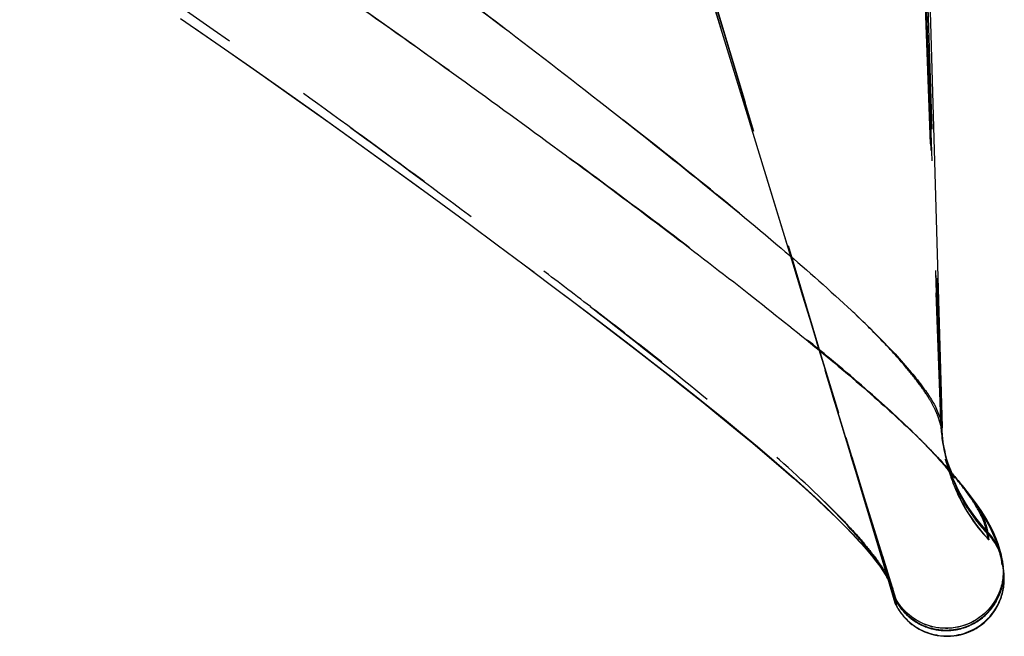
# Model space of a CAD drawing. Header units: millimetres. Extents: x 312 to 688, y 240 to 717.
# Tile 15 of 22: x 645 to 688, y 424 to 451. Entities that reach past the tile are written whole.
import ezdxf

# ---------------------------------------------------------------- set-up
doc = ezdxf.new("R2010")
doc.units = ezdxf.units.MM
doc.header["$LTSCALE"] = 65.185185
doc.linetypes.add('HIDDEN', pattern=[0.2, 0.1, -0.1])
doc.layers.add('KONST.EL_MIT_GEO', color=7, linetype='CONTINUOUS')

msp = doc.modelspace()

# ---------------------------------------------------------------- linework, layer by layer
at = {"layer": 'KONST.EL_MIT_GEO', "color": 8, "linetype": 'HIDDEN'}
for p, q in [((675.155, 452.903), (683.366, 426.126)), ((679.571, 438.517), (675.19, 452.882)), ((678.902, 440.704), (675.215, 452.801)), ((677.184, 446.503), (675.291, 452.824)), ((680.565, 435.264), (675.319, 452.757)), ((685.354, 433.815), (684.694, 452.554)), ((685.401, 433.576), (684.763, 452.73)), ((684.645, 452.48), (685.33, 433.909)), ((684.681, 452.188), (685.335, 433.913)), ((685.351, 433.91), (684.706, 452.469)), ((684.722, 451.739), (685.348, 433.909)), ((679.948, 437.287), (678.742, 441.303)), ((667.165, 440.673), (667.601, 440.349)), ((679.327, 439.312), (678.902, 440.704)), ((679.625, 438.334), (679.327, 439.312)), ((679.89, 437.464), (679.625, 438.334)), ((679.972, 437.195), (679.89, 437.464)), ((680.011, 437.075), (679.948, 437.287)), ((680.172, 436.54), (679.972, 437.195)), ((679.98, 437.175), (679.976, 437.189)), ((680.056, 436.929), (680.011, 437.075)), ((680.312, 436.079), (680.172, 436.54)), ((680.292, 436.073), (681.485, 432.142)), ((683.115, 426.885), (680.312, 436.079)), ((683.371, 426.041), (680.565, 435.264)), ((680.71, 434.711), (680.606, 435.049)), ((680.824, 434.341), (680.71, 434.711)), ((680.948, 433.938), (680.824, 434.341)), ((681.081, 433.506), (680.948, 433.938)), ((680.98, 433.8), (682.989, 427.108)), ((685.418, 433.58), (685.33, 433.909)), ((685.33, 433.909), (685.354, 433.814)), ((685.351, 433.833), (685.335, 433.913)), ((685.335, 433.913), (685.35, 433.833)), ((685.348, 433.909), (685.351, 433.824)), ((685.35, 433.833), (685.353, 433.819)), ((685.353, 433.82), (685.351, 433.833)), ((685.351, 433.824), (685.351, 433.823)), ((685.351, 433.823), (685.355, 433.728)), ((685.354, 433.814), (685.354, 433.815)), ((685.355, 433.812), (685.378, 433.707)), ((685.36, 433.641), (685.357, 433.74)), ((685.364, 433.602), (685.36, 433.675)), ((685.36, 433.641), (685.368, 433.541)), ((681.175, 433.204), (681.081, 433.506)), ((681.794, 431.204), (681.175, 433.204)), ((685.376, 433.436), (685.372, 433.486)), ((685.378, 433.399), (685.388, 433.311)), ((685.384, 433.349), (685.381, 433.39)), ((685.385, 433.327), (685.395, 433.245)), ((685.392, 433.276), (685.388, 433.311)), ((685.392, 433.259), (685.402, 433.189)), ((685.4, 433.581), (685.401, 433.577)), ((684.898, 432.595), (684.403, 433.099)), ((684.404, 433.098), (684.473, 433.03)), ((684.695, 432.795), (684.754, 432.735)), ((684.739, 432.76), (684.705, 432.795)), ((684.759, 432.739), (684.739, 432.76)), ((685.403, 433.14), (685.414, 433.063)), ((685.413, 433.101), (685.408, 433.142)), ((685.413, 433.089), (685.424, 433.022)), ((685.42, 433.042), (685.429, 432.986)), ((685.454, 432.828), (685.423, 433.006)), ((685.424, 432.999), (685.431, 432.954)), ((685.426, 432.999), (685.435, 432.946)), ((685.432, 432.96), (685.441, 432.908)), ((685.437, 432.924), (685.447, 432.861)), ((685.444, 432.876), (685.452, 432.832)), ((685.449, 432.825), (685.463, 432.773)), ((685.45, 432.848), (685.491, 432.629)), ((685.452, 432.834), (685.46, 432.786)), ((685.452, 432.832), (685.463, 432.776)), ((685.457, 432.783), (685.463, 432.749)), ((685.464, 432.764), (685.458, 432.802)), ((685.463, 432.774), (685.48, 432.678)), ((685.463, 432.749), (685.471, 432.71)), ((685.464, 432.764), (685.471, 432.726)), ((681.891, 430.846), (681.427, 432.355)), ((685.328, 432.138), (684.862, 432.629)), ((684.966, 432.524), (684.959, 432.531)), ((684.989, 432.499), (684.966, 432.524)), ((685.471, 432.71), (685.478, 432.679)), ((685.481, 432.682), (685.474, 432.72)), ((685.478, 432.679), (685.484, 432.646)), ((685.492, 432.633), (685.481, 432.682)), ((685.494, 432.629), (685.486, 432.683)), ((685.488, 432.65), (685.517, 432.517)), ((685.491, 432.629), (685.501, 432.579)), ((685.501, 432.59), (685.494, 432.629)), ((685.498, 432.586), (685.524, 432.467)), ((685.511, 432.535), (685.501, 432.59)), ((685.503, 432.559), (685.512, 432.521)), ((685.522, 432.478), (685.511, 432.535)), ((685.512, 432.521), (685.519, 432.486)), ((685.517, 432.499), (685.557, 432.326)), ((685.519, 432.486), (685.527, 432.448)), ((685.531, 432.439), (685.524, 432.467)), ((685.527, 432.448), (685.536, 432.409)), ((685.539, 432.406), (685.532, 432.436)), ((685.547, 432.372), (685.539, 432.406)), ((685.557, 432.331), (685.547, 432.372)), ((685.548, 432.36), (685.606, 432.121)), ((685.551, 432.344), (685.56, 432.309)), ((681.485, 432.142), (683.377, 425.85)), ((685.718, 431.703), (685.328, 432.138)), ((685.548, 432.18), (685.545, 432.19)), ((685.545, 432.19), (685.567, 432.112)), ((685.554, 432.159), (685.548, 432.18)), ((685.56, 432.309), (685.57, 432.268)), ((685.567, 432.112), (685.579, 432.066)), ((685.57, 432.268), (685.579, 432.23)), ((685.579, 432.23), (685.591, 432.186)), ((685.579, 432.066), (685.607, 431.967)), ((685.591, 432.185), (685.582, 432.227)), ((685.591, 432.186), (685.6, 432.151)), ((685.6, 432.151), (685.611, 432.112)), ((685.607, 431.967), (685.63, 431.888)), ((685.611, 432.112), (685.623, 432.067)), ((685.632, 432.036), (685.622, 432.072)), ((685.63, 432.041), (685.642, 432.002)), ((685.63, 431.888), (685.651, 431.816)), ((685.633, 432.032), (685.635, 432.028)), ((685.638, 432.014), (685.656, 431.953)), ((685.666, 431.919), (685.65, 431.973)), ((685.677, 431.882), (685.66, 431.941)), ((685.69, 431.841), (685.672, 431.901)), ((685.651, 431.816), (685.667, 431.761)), ((685.667, 431.761), (685.686, 431.698)), ((685.703, 431.797), (685.682, 431.867)), ((685.686, 431.698), (685.709, 431.626)), ((685.7, 431.81), (685.719, 431.75)), ((685.718, 431.754), (685.71, 431.781)), ((685.714, 431.767), (685.735, 431.699)), ((686.069, 431.292), (685.718, 431.703)), ((685.754, 431.643), (685.728, 431.724)), ((685.756, 431.649), (685.744, 431.664)), ((685.764, 431.618), (685.751, 431.657)), ((685.754, 431.643), (685.779, 431.576)), ((685.78, 431.622), (685.758, 431.647)), ((685.783, 431.578), (685.769, 431.607)), ((685.775, 431.584), (685.798, 431.519)), ((685.824, 431.449), (685.796, 431.53)), ((685.835, 431.423), (685.814, 431.479)), ((685.897, 431.483), (685.882, 431.5)), ((683.234, 426.583), (681.794, 431.204)), ((685.824, 431.449), (685.859, 431.363)), ((685.853, 431.373), (685.885, 431.292)), ((685.88, 431.306), (685.92, 431.205)), ((685.959, 431.112), (685.915, 431.223)), ((685.959, 431.112), (686.007, 431.005)), ((685.989, 431.371), (685.974, 431.389)), ((686.012, 431.343), (685.989, 431.371)), ((683.247, 426.459), (681.891, 430.846)), ((686.002, 431.014), (686.049, 430.911)), ((686.046, 430.919), (686.101, 430.803)), ((686.088, 430.83), (686.134, 430.736)), ((686.237, 430.537), (686.168, 430.674)), ((686.295, 430.431), (686.223, 430.569)), ((686.326, 430.441), (686.277, 430.528)), ((686.357, 430.322), (686.281, 430.461)), ((686.42, 430.288), (686.302, 430.49)), ((686.422, 430.211), (686.343, 430.351)), ((686.499, 430.085), (686.399, 430.256)), ((686.58, 429.958), (686.487, 430.111)), ((686.568, 429.977), (686.666, 429.831)), ((686.895, 429.522), (686.782, 429.674)), ((687.263, 429.079), (687.134, 429.226)), ((687.331, 429.004), (687.232, 429.114)), ((687.399, 428.932), (687.263, 429.079)), ((687.363, 429.046), (687.284, 429.131)), ((687.399, 428.932), (687.331, 429.004)), ((687.386, 429.021), (687.336, 429.076)), ((687.397, 428.803), (687.361, 428.97)), ((687.386, 429.023), (687.436, 428.667)), ((687.399, 428.932), (687.386, 429.023)), ((687.415, 428.992), (687.386, 429.022)), ((687.386, 429.021), (687.401, 428.922)), ((687.436, 428.675), (687.386, 429.021)), ((687.401, 428.922), (687.399, 428.932)), ((687.401, 428.922), (687.399, 428.932)), ((687.399, 428.928), (687.4, 428.924)), ((687.401, 428.922), (687.401, 428.922)), ((687.401, 428.921), (687.401, 428.922)), ((687.471, 428.926), (687.411, 428.994)), ((687.623, 428.948), (687.483, 429.237)), ((687.863, 428.302), (687.842, 428.349)), ((687.956, 427.974), (687.905, 428.178)), ((687.989, 427.817), (687.956, 427.974)), ((688.011, 427.697), (687.989, 427.817)), ((688.01, 427.859), (688.002, 427.888)), ((688.007, 427.869), (688.017, 427.822)), ((688.015, 427.838), (688.007, 427.868)), ((688.024, 427.79), (688.011, 427.852)), ((688.024, 427.615), (688.011, 427.697)), ((688.017, 427.822), (688.036, 427.727)), ((688.022, 427.801), (688.019, 427.815)), ((688.021, 427.763), (688.025, 427.742)), ((688.026, 427.784), (688.023, 427.8)), ((688.031, 427.58), (688.024, 427.615)), ((688.025, 427.742), (688.029, 427.725)), ((688.037, 427.728), (688.028, 427.776)), ((688.029, 427.725), (688.033, 427.709)), ((688.033, 427.748), (688.046, 427.669)), ((688.037, 427.728), (688.033, 427.746)), ((688.033, 427.709), (688.036, 427.695)), ((688.038, 427.713), (688.034, 427.739)), ((688.036, 427.695), (688.038, 427.682)), ((688.038, 427.682), (688.04, 427.671)), ((688.042, 427.688), (688.04, 427.699)), ((688.04, 427.671), (688.043, 427.655)), ((688.048, 427.657), (688.043, 427.688)), ((688.043, 427.655), (688.046, 427.641)), ((688.066, 427.509), (688.046, 427.669)), ((688.046, 427.641), (688.048, 427.629)), ((688.048, 427.629), (688.05, 427.618)), ((688.052, 427.629), (688.049, 427.644)), ((688.05, 427.618), (688.051, 427.608)), ((688.061, 427.548), (688.052, 427.629)), ((688.052, 427.604), (688.053, 427.595)), ((688.054, 427.626), (688.056, 427.586)), ((688.054, 427.599), (688.056, 427.587)), ((688.054, 427.592), (688.054, 427.589)), ((688.054, 427.589), (688.056, 427.58)), ((688.031, 427.581), (688.031, 427.58)), ((688.056, 427.587), (688.057, 427.574)), ((688.056, 427.578), (688.058, 427.566)), ((688.058, 427.567), (688.058, 427.568)), ((688.067, 427.514), (688.058, 427.567)), ((688.058, 427.566), (688.06, 427.552)), ((688.058, 427.564), (688.059, 427.555)), ((688.06, 427.561), (688.059, 427.576)), ((688.059, 427.558), (688.06, 427.55)), ((688.07, 427.471), (688.06, 427.555)), ((688.06, 427.547), (688.062, 427.537)), ((688.063, 427.542), (688.061, 427.558)), ((688.068, 427.498), (688.061, 427.552)), ((688.062, 427.536), (688.063, 427.526)), ((688.062, 427.523), (688.065, 427.487)), ((688.064, 427.529), (688.063, 427.539)), ((688.063, 427.526), (688.065, 427.511)), ((688.069, 427.477), (688.065, 427.514)), ((688.068, 427.49), (688.066, 427.508)), ((688.066, 427.496), (688.067, 427.482)), ((688.067, 427.451), (688.071, 427.414)), ((688.07, 427.476), (688.068, 427.487)), ((688.068, 427.487), (688.068, 427.487)), ((688.071, 427.461), (688.069, 427.484)), ((688.072, 427.45), (688.069, 427.473)), ((688.069, 427.452), (688.07, 427.442)), ((688.073, 427.444), (688.07, 427.462)), ((688.074, 427.431), (688.072, 427.451)), ((688.074, 427.427), (688.075, 427.415)), ((688.077, 427.395), (688.075, 427.415)), ((688.078, 427.376), (688.075, 427.406)), ((688.079, 427.365), (688.077, 427.388)), ((688.08, 427.353), (688.078, 427.374)), ((688.082, 427.319), (688.079, 427.345)), ((688.081, 427.335), (688.08, 427.353)), ((688.082, 427.31), (688.08, 427.333)), ((688.083, 427.289), (688.081, 427.32)), ((688.083, 427.276), (688.081, 427.305)), ((688.082, 427.288), (688.083, 427.264)), ((688.084, 427.236), (688.082, 427.269)), ((688.083, 427.194), (688.082, 427.162)), ((688.083, 427.111), (688.082, 427.162)), ((688.084, 427.187), (688.083, 427.222)), ((688.083, 427.142), (688.084, 427.164)), ((688.084, 427.221), (688.084, 427.244)), ((688.084, 427.203), (688.084, 427.227)), ((683.003, 427.02), (683.043, 426.945)), ((683.043, 426.945), (683.032, 426.966)), ((683.209, 426.576), (683.115, 426.885)), ((688.031, 426.691), (688.044, 426.754)), ((688.069, 426.951), (688.063, 426.9)), ((688.07, 426.942), (688.074, 426.999)), ((688.075, 426.985), (688.077, 427.045)), ((688.08, 427.087), (688.077, 427.045)), ((688.081, 427.079), (688.081, 427.126)), ((683.354, 426.102), (683.209, 426.576)), ((683.224, 426.526), (683.222, 426.533)), ((683.228, 426.517), (683.224, 426.526)), ((683.368, 426.054), (683.354, 426.102)), ((683.366, 426.122), (683.366, 426.126)), ((683.366, 426.126), (683.372, 426.047)), ((683.373, 426.046), (683.366, 426.122)), ((683.398, 425.991), (683.368, 426.054)), ((683.368, 426.054), (683.369, 426.053)), ((683.369, 426.053), (683.37, 426.045)), ((683.37, 426.045), (683.371, 426.042)), ((683.374, 426.108), (683.371, 426.042)), ((683.372, 426.04), (683.382, 426.02)), ((683.374, 426.037), (683.383, 425.961)), ((683.383, 425.961), (683.392, 425.817)), ((683.395, 425.997), (683.414, 425.964)), ((683.415, 425.961), (683.433, 425.93)), ((683.433, 425.931), (683.453, 425.897)), ((683.451, 425.9), (683.475, 425.862)), ((683.47, 425.87), (683.49, 425.839)), ((687.836, 426.116), (687.869, 426.19)), ((683.387, 425.822), (683.379, 425.843)), ((683.49, 425.839), (683.51, 425.809)), ((683.908, 425.349), (683.941, 425.319)), ((685.953, 424.731), (686.023, 424.743)), ((686.281, 424.803), (686.346, 424.823)), ((686.341, 424.821), (686.41, 424.844))]:
    msp.add_line(p, q, dxfattribs=at)
at = {"layer": 'KONST.EL_MIT_GEO', "color": 7, "linetype": 'Continuous'}
for p, q in [((685.418, 433.58), (684.89, 451.745)), ((684.696, 432.794), (684.75, 432.739)), ((685.545, 432.394), (685.508, 432.559)), ((688.079, 427.432), (688.067, 427.514)), ((688.085, 427.341), (688.07, 427.471)), ((688.085, 427.394), (688.079, 427.432)), ((688.088, 427.37), (688.085, 427.394)), ((688.09, 427.298), (688.085, 427.338)), ((688.091, 427.274), (688.086, 427.31)), ((688.091, 427.349), (688.088, 427.37)), ((688.093, 427.27), (688.09, 427.296)), ((688.094, 427.326), (688.091, 427.349)), ((688.095, 427.247), (688.093, 427.266)), ((688.096, 427.306), (688.094, 427.326)), ((688.099, 427.285), (688.096, 427.306)), ((688.097, 427.229), (688.096, 427.245)), ((688.099, 427.214), (688.097, 427.227)), ((688.1, 427.197), (688.099, 427.212)), ((688.101, 427.188), (688.1, 427.197)), ((688.102, 427.174), (688.101, 427.185)), ((688.103, 427.244), (688.102, 427.261)), ((688.105, 427.226), (688.103, 427.244)), ((688.103, 427.153), (688.103, 427.166)), ((688.107, 427.206), (688.105, 427.226)), ((688.109, 427.184), (688.107, 427.206)), ((682.989, 427.108), (683.347, 425.913)), ((688.104, 427.139), (688.103, 427.153)), ((688.106, 427.121), (688.104, 427.139)), ((688.106, 427.108), (688.106, 427.121)), ((688.107, 427.093), (688.106, 427.108)), ((688.108, 427.075), (688.107, 427.093)), ((683.347, 425.913), (683.352, 425.899)), ((683.392, 425.817), (683.387, 425.822))]:
    msp.add_line(p, q, dxfattribs=at)
for points in [[(652.165, 451.439), (653.705, 450.377), (655.213, 449.327), (656.686, 448.292), (658.125, 447.272), (659.53, 446.268), (660.897, 445.282), (662.228, 444.316), (663.521, 443.371), (664.775, 442.448), (665.99, 441.548), (667.165, 440.673), (668.298, 439.823), (669.388, 439), (670.434, 438.203), (671.435, 437.436), (672.39, 436.696), (673.299, 435.986), (674.161, 435.306), (674.973, 434.657), (675.739, 434.038), (676.46, 433.447), (677.136, 432.885), (677.768, 432.351), (678.362, 431.842), (678.918, 431.356), (679.435, 430.895), (679.918, 430.455), (680.364, 430.038), (680.775, 429.642), (681.153, 429.266), (681.497, 428.913), (681.804, 428.586), (682.076, 428.283), (682.316, 428.005), (682.523, 427.752), (682.697, 427.527), (682.841, 427.33), (682.955, 427.163), (683.037, 427.031), (683.09, 426.937), (683.115, 426.885)], [(686.022, 431.366), (685.644, 431.795), (685.221, 432.253), (684.754, 432.735)], [(685.846, 431.565), (685.783, 431.702), (685.708, 431.881), (685.648, 432.046), (685.604, 432.182), (685.57, 432.3), (685.545, 432.394)], [(688.068, 427.498), (688.054, 427.626), (688.03, 427.789), (687.991, 427.997), (687.93, 428.24), (687.851, 428.494), (687.753, 428.753), (687.633, 429.026), (687.49, 429.309), (687.324, 429.602), (687.131, 429.911), (686.907, 430.24), (686.65, 430.59), (686.356, 430.964), (686.022, 431.366)], [(681.661, 428.738), (681.825, 428.558), (682.086, 428.26), (682.315, 427.986), (682.513, 427.736), (682.681, 427.512), (682.818, 427.316), (682.925, 427.151), (683.003, 427.02)], [(683.67, 425.384), (683.723, 425.32), (683.783, 425.254), (683.849, 425.186), (683.921, 425.116), (684.001, 425.046), (684.088, 424.975), (684.184, 424.905), (684.286, 424.836), (684.396, 424.771), (684.514, 424.709), (684.637, 424.653), (684.766, 424.602), (684.901, 424.558), (685.04, 424.521), (685.181, 424.491), (685.327, 424.47), (685.473, 424.457), (685.621, 424.453), (685.769, 424.458), (685.917, 424.471), (686.063, 424.493), (686.208, 424.524), (686.35, 424.563), (686.49, 424.61), (686.626, 424.665), (686.758, 424.728), (686.886, 424.799), (687.008, 424.876), (687.125, 424.959), (687.237, 425.048), (687.342, 425.143), (687.439, 425.24), (687.527, 425.34), (687.608, 425.44), (687.68, 425.54), (687.743, 425.637), (687.799, 425.732), (687.848, 425.824), (687.892, 425.915), (687.93, 426.002), (687.963, 426.088), (687.992, 426.171), (688.017, 426.252), (688.038, 426.329), (688.056, 426.401), (688.071, 426.47), (688.082, 426.533), (688.092, 426.592), (688.099, 426.645), (688.105, 426.695), (688.109, 426.74), (688.112, 426.781), (688.115, 426.819), (688.116, 426.854), (688.118, 426.886), (688.118, 426.916), (688.119, 426.943), (688.119, 426.969), (688.118, 426.993), (688.118, 427.015), (688.118, 427.035), (688.117, 427.055), (688.116, 427.073), (688.115, 427.09), (688.115, 427.106), (688.114, 427.121), (688.113, 427.135), (688.112, 427.148), (688.111, 427.161), (688.109, 427.184)], [(688.086, 427.31), (688.084, 427.323), (688.083, 427.331), (688.083, 427.336), (688.082, 427.344), (688.081, 427.35), (688.08, 427.36), (688.068, 427.498)], [(688.102, 427.261), (688.101, 427.27), (688.099, 427.285)], [(683.404, 425.794), (683.438, 425.733), (683.476, 425.669), (683.517, 425.604), (683.561, 425.538), (683.609, 425.472), (683.66, 425.405), (683.715, 425.34), (683.773, 425.274), (683.834, 425.21), (683.899, 425.147), (683.968, 425.084), (684.04, 425.024), (684.116, 424.965), (684.195, 424.908), (684.277, 424.854), (684.363, 424.802), (684.452, 424.754), (684.544, 424.708), (684.639, 424.665), (684.737, 424.627), (684.837, 424.592), (684.94, 424.561), (685.045, 424.534), (685.152, 424.512), (685.26, 424.494), (685.369, 424.481), (685.479, 424.473), (685.59, 424.469), (685.701, 424.471), (685.812, 424.478), (685.923, 424.489), (686.032, 424.505), (686.141, 424.527), (686.249, 424.553), (686.355, 424.583), (686.459, 424.618), (686.56, 424.657), (686.66, 424.701), (686.757, 424.748), (686.85, 424.799), (686.941, 424.854), (687.029, 424.911), (687.113, 424.972), (687.193, 425.035), (687.27, 425.101), (687.344, 425.169), (687.414, 425.239), (687.48, 425.311), (687.543, 425.385), (687.602, 425.459), (687.657, 425.535), (687.709, 425.612), (687.758, 425.69), (687.802, 425.768), (687.844, 425.847), (687.881, 425.926), (687.916, 426.005), (687.947, 426.083), (687.976, 426.161), (688.001, 426.239), (688.022, 426.314), (688.041, 426.387), (688.057, 426.457), (688.07, 426.522), (688.08, 426.583), (688.088, 426.639), (688.094, 426.69), (688.099, 426.735), (688.102, 426.776), (688.105, 426.813), (688.107, 426.846), (688.108, 426.876), (688.109, 426.903), (688.11, 426.927), (688.11, 426.948), (688.11, 426.968), (688.11, 426.986), (688.11, 427.002), (688.11, 427.017), (688.109, 427.031), (688.109, 427.043), (688.109, 427.055), (688.108, 427.075)], [(683.352, 425.899), (683.374, 425.854), (683.404, 425.794)], [(683.399, 425.798), (683.422, 425.756), (683.447, 425.711)], [(683.474, 425.664), (683.505, 425.614), (683.54, 425.561), (683.579, 425.505), (683.622, 425.446), (683.67, 425.384)]]:
    msp.add_lwpolyline(points, dxfattribs=at)
at = {"layer": 'KONST.EL_MIT_GEO', "color": 8, "linetype": 'HIDDEN'}
for points in [[(652.755, 451.029), (654.28, 449.973), (655.772, 448.93), (657.231, 447.901), (658.657, 446.887), (660.047, 445.89), (661.401, 444.912), (662.72, 443.953)], [(668.298, 439.823), (669.791, 438.702), (670.819, 437.921), (671.801, 437.169), (672.737, 436.445), (673.624, 435.752), (674.462, 435.091), (675.253, 434.459), (675.997, 433.857), (676.694, 433.285), (677.345, 432.741), (677.958, 432.222), (678.53, 431.728), (679.063, 431.258), (679.562, 430.809), (680.024, 430.382), (680.45, 429.977), (680.845, 429.589), (681.207, 429.222), (681.533, 428.879), (681.661, 428.738)], [(685.33, 433.909), (685.333, 433.839), (685.337, 433.762), (685.341, 433.687), (685.346, 433.615), (685.352, 433.545), (685.358, 433.477), (685.365, 433.412), (685.372, 433.349), (685.379, 433.288), (685.386, 433.23), (685.393, 433.175), (685.4, 433.122), (685.408, 433.073), (685.415, 433.027), (685.421, 432.985), (685.428, 432.946), (685.434, 432.911), (685.439, 432.879), (685.449, 432.825)], [(685.355, 433.814), (685.354, 433.814), (685.353, 433.818), (685.352, 433.822), (685.351, 433.824)], [(685.351, 433.823), (685.352, 433.821), (685.353, 433.816), (685.354, 433.814), (685.354, 433.814)], [(685.365, 433.556), (685.371, 433.475), (685.381, 433.39)], [(685.399, 433.198), (685.406, 433.141), (685.417, 433.067)], [(685.486, 432.683), (685.481, 432.714), (685.475, 432.749), (685.47, 432.787), (685.464, 432.83), (685.457, 432.877), (685.451, 432.929), (685.444, 432.987), (685.437, 433.051), (685.43, 433.123), (685.423, 433.203), (685.416, 433.291), (685.409, 433.39), (685.404, 433.5), (685.401, 433.577)], [(684.679, 432.821), (684.773, 432.723), (684.862, 432.629)], [(685.424, 432.999), (685.407, 433.111), (685.4, 433.16)], [(684.946, 432.539), (685.026, 432.454), (685.1, 432.373), (685.17, 432.295), (685.236, 432.222), (685.297, 432.152), (685.355, 432.085), (685.409, 432.023), (685.459, 431.963), (685.505, 431.907), (685.548, 431.855), (685.588, 431.806), (685.625, 431.76), (685.658, 431.717), (685.689, 431.677), (685.716, 431.641), (685.741, 431.608), (685.763, 431.578), (685.783, 431.551), (685.8, 431.527), (685.814, 431.506), (685.826, 431.489), (685.836, 431.475), (685.843, 431.464), (685.848, 431.456), (685.851, 431.451), (685.851, 431.451)], [(685.53, 432.46), (685.527, 432.474), (685.516, 432.527)], [(685.518, 432.519), (685.54, 432.406), (685.577, 432.23), (685.611, 432.082), (685.633, 431.992), (685.65, 431.928), (685.661, 431.891)], [(685.582, 432.227), (685.571, 432.28), (685.558, 432.344)], [(685.197, 432.272), (685.392, 432.058), (685.555, 431.872), (685.688, 431.714), (685.793, 431.583), (685.87, 431.483), (685.922, 431.411), (685.95, 431.371)], [(685.659, 431.858), (685.644, 431.895), (685.631, 431.931), (685.618, 431.967), (685.606, 432), (685.594, 432.033), (685.584, 432.064), (685.575, 432.092), (685.567, 432.117), (685.56, 432.14), (685.554, 432.159)], [(685.585, 432.227), (685.569, 432.288), (685.57, 432.3)], [(685.609, 432.14), (685.592, 432.201), (685.585, 432.227)], [(685.786, 431.595), (685.761, 431.666), (685.737, 431.732), (685.715, 431.796), (685.695, 431.856), (685.677, 431.914), (685.66, 431.968), (685.645, 432.017), (685.632, 432.062), (685.62, 432.103), (685.609, 432.14)], [(685.722, 431.708), (685.705, 431.746), (685.689, 431.783), (685.674, 431.82), (685.659, 431.858)], [(685.709, 431.626), (685.722, 431.586), (685.735, 431.545), (685.75, 431.501), (685.765, 431.455), (685.781, 431.408), (685.798, 431.36), (685.816, 431.309), (685.836, 431.256), (685.856, 431.201), (685.878, 431.143), (685.902, 431.082), (685.928, 431.019), (685.956, 430.951), (685.986, 430.879), (686.019, 430.804), (686.055, 430.723), (686.094, 430.638), (686.137, 430.548), (686.185, 430.453), (686.237, 430.351), (686.294, 430.244), (686.356, 430.132), (686.425, 430.013), (686.499, 429.888), (686.58, 429.76), (686.668, 429.626), (686.763, 429.489), (686.863, 429.351), (686.969, 429.211), (687.082, 429.07), (687.199, 428.93), (687.32, 428.793), (687.434, 428.668)], [(685.769, 431.607), (685.753, 431.639), (685.738, 431.673), (685.723, 431.706)], [(685.819, 431.508), (685.808, 431.529), (685.796, 431.552), (685.783, 431.578)], [(686.016, 431.039), (685.979, 431.122), (685.942, 431.205), (685.908, 431.287), (685.874, 431.367), (685.843, 431.446), (685.814, 431.522), (685.786, 431.595)], [(685.852, 431.45), (685.851, 431.452), (685.848, 431.457), (685.843, 431.465), (685.836, 431.477), (685.828, 431.491), (685.819, 431.508)], [(685.95, 431.371), (685.957, 431.36), (685.938, 431.391), (685.901, 431.458), (685.851, 431.556), (685.846, 431.565)], [(685.907, 431.237), (685.938, 431.164), (685.971, 431.086)], [(686.302, 430.49), (686.193, 430.689), (686.093, 430.886), (686.002, 431.08), (685.918, 431.27)], [(686.184, 430.638), (686.116, 430.776), (686.069, 430.875), (686.025, 430.97), (685.985, 431.059), (685.948, 431.144)], [(687.483, 429.237), (687.318, 429.539), (687.129, 429.853), (686.911, 430.185), (686.662, 430.535), (686.382, 430.903), (686.069, 431.292)], [(685.982, 430.935), (686.015, 430.856), (686.052, 430.771), (686.092, 430.681), (686.137, 430.584), (686.187, 430.483), (686.24, 430.376), (686.298, 430.265), (686.361, 430.149), (686.429, 430.031), (686.5, 429.911), (686.576, 429.788), (686.656, 429.664), (686.741, 429.539), (686.83, 429.413), (686.923, 429.287), (687.02, 429.16), (687.122, 429.033), (687.229, 428.907), (687.34, 428.781), (687.436, 428.675)], [(686.23, 430.614), (686.184, 430.7), (686.139, 430.786), (686.097, 430.871), (686.056, 430.955)], [(686.101, 430.803), (686.156, 430.691), (686.216, 430.575), (686.28, 430.456)], [(686.399, 430.256), (686.316, 430.399), (686.292, 430.44)], [(686.721, 429.827), (686.659, 429.915), (686.599, 430.003), (686.541, 430.091), (686.485, 430.178), (686.43, 430.266), (686.377, 430.354)], [(687.336, 429.076), (687.157, 429.276), (686.989, 429.477), (686.832, 429.68), (686.684, 429.883), (686.547, 430.086), (686.42, 430.288)], [(686.701, 429.787), (686.623, 429.9), (686.549, 430.014), (686.477, 430.126)], [(686.785, 429.67), (686.68, 429.818), (686.58, 429.965)], [(686.647, 429.859), (686.73, 429.739), (686.818, 429.618), (686.909, 429.497), (687.005, 429.376), (687.104, 429.254), (687.208, 429.134), (687.315, 429.014)], [(686.666, 429.831), (686.756, 429.702), (686.851, 429.572), (686.952, 429.442), (687.058, 429.31), (687.169, 429.178), (687.287, 429.045)], [(687.207, 429.217), (687.132, 429.303), (687.058, 429.39), (686.987, 429.477), (686.918, 429.564), (686.85, 429.651), (686.785, 429.739)], [(687.043, 429.336), (686.953, 429.448), (686.866, 429.561)], [(687.136, 429.225), (687.012, 429.374), (686.895, 429.522)], [(687.287, 429.045), (687.442, 428.877), (687.497, 428.813), (687.549, 428.75), (687.595, 428.689), (687.638, 428.629), (687.678, 428.569), (687.716, 428.511), (687.75, 428.453), (687.782, 428.396), (687.811, 428.341), (687.837, 428.287), (687.861, 428.236), (687.881, 428.19), (687.899, 428.148), (687.915, 428.109), (687.928, 428.073), (687.94, 428.041), (687.951, 428.01), (687.96, 427.981), (687.969, 427.955), (687.976, 427.93), (687.983, 427.907), (687.99, 427.885), (687.995, 427.866), (688, 427.847), (688.004, 427.83), (688.008, 427.815), (688.012, 427.8), (688.015, 427.787), (688.018, 427.774), (688.021, 427.763)], [(687.91, 428.19), (687.888, 428.245), (687.863, 428.304), (687.834, 428.366), (687.803, 428.431), (687.767, 428.499), (687.726, 428.57), (687.682, 428.641), (687.635, 428.713), (687.583, 428.786), (687.529, 428.857), (687.469, 428.931)], [(687.905, 428.178), (687.831, 428.421), (687.737, 428.678), (687.623, 428.948)], [(687.61, 428.75), (687.567, 428.81), (687.519, 428.87)], [(687.69, 428.631), (687.651, 428.69), (687.61, 428.75)], [(687.842, 428.349), (687.817, 428.403), (687.789, 428.458), (687.758, 428.515)], [(688.004, 427.883), (687.998, 427.91), (687.99, 427.939), (687.982, 427.971), (687.971, 428.007), (687.959, 428.047), (687.945, 428.09), (687.929, 428.138), (687.905, 428.2)], [(687.973, 427.999), (687.962, 428.034), (687.951, 428.072), (687.937, 428.112), (687.922, 428.155)], [(688.015, 427.648), (688.004, 427.686), (688.008, 427.674), (688.02, 427.629), (688.026, 427.606)], [(688.063, 427.47), (688.036, 427.576), (688.015, 427.648)], [(688.026, 427.606), (688.028, 427.595), (688.031, 427.581)], [(688.071, 427.404), (688.072, 427.383), (688.073, 427.371), (688.073, 427.357), (688.073, 427.341), (688.073, 427.323), (688.074, 427.303), (688.074, 427.281), (688.073, 427.257), (688.073, 427.229), (688.072, 427.2), (688.07, 427.168), (688.068, 427.133), (688.065, 427.095), (688.062, 427.054), (688.057, 427.008), (688.05, 426.958), (688.042, 426.903), (688.032, 426.845), (688.02, 426.782), (688.005, 426.715), (687.987, 426.645), (687.965, 426.571), (687.941, 426.494)], [(688.067, 427.451), (688.064, 427.505), (688.056, 427.586)], [(688.071, 427.403), (688.07, 427.427), (688.065, 427.487)], [(688.056, 426.847), (688.047, 426.791), (688.036, 426.734), (688.024, 426.675), (688.01, 426.614), (687.994, 426.552), (687.976, 426.489), (687.956, 426.426), (687.934, 426.363), (687.91, 426.299), (687.884, 426.236), (687.856, 426.172), (687.826, 426.109), (687.793, 426.046), (687.759, 425.983), (687.723, 425.921), (687.684, 425.859), (687.644, 425.798), (687.601, 425.738), (687.556, 425.678), (687.509, 425.62), (687.46, 425.562), (687.408, 425.506), (687.355, 425.45), (687.3, 425.396), (687.242, 425.343), (687.182, 425.292), (687.121, 425.243), (687.058, 425.195), (686.992, 425.149), (686.925, 425.104), (686.856, 425.062), (686.785, 425.021), (686.712, 424.983), (686.637, 424.947), (686.561, 424.913), (686.483, 424.881), (686.404, 424.852), (686.323, 424.825), (686.24, 424.801), (686.156, 424.78), (686.071, 424.762), (685.984, 424.746), (685.896, 424.733), (685.807, 424.724), (685.717, 424.717), (685.626, 424.714), (685.534, 424.714), (685.441, 424.718), (685.348, 424.725), (685.254, 424.735), (685.16, 424.75), (685.065, 424.768), (684.971, 424.79), (684.876, 424.815), (684.782, 424.845), (684.688, 424.879), (684.595, 424.917), (684.502, 424.959), (684.411, 425.005), (684.32, 425.056), (684.231, 425.111), (684.143, 425.17), (684.057, 425.233), (683.973, 425.301), (683.891, 425.373), (683.812, 425.449), (683.735, 425.53), (683.662, 425.614), (683.591, 425.703), (683.524, 425.796), (683.461, 425.892), (683.401, 425.993)], [(688.041, 426.744), (688.051, 426.796), (688.059, 426.848), (688.065, 426.896)], [(688.044, 426.754), (688.053, 426.81), (688.061, 426.864), (688.068, 426.915), (688.073, 426.962), (688.077, 427.005), (688.079, 427.044)], [(688.078, 427.024), (688.08, 427.058), (688.082, 427.089)], [(687.947, 426.522), (687.904, 426.401), (687.854, 426.281), (687.797, 426.163), (687.734, 426.047), (687.664, 425.934), (687.587, 425.823), (687.505, 425.717), (687.416, 425.614), (687.321, 425.516), (687.221, 425.423), (687.115, 425.335), (687.004, 425.253), (686.888, 425.177), (686.768, 425.107), (686.644, 425.044), (686.516, 424.988), (686.385, 424.938), (686.251, 424.897), (686.115, 424.862), (685.976, 424.835), (685.836, 424.816), (685.695, 424.806), (685.553, 424.803), (685.411, 424.808), (685.27, 424.821), (685.13, 424.842), (684.992, 424.871), (684.857, 424.907), (684.724, 424.951), (684.594, 425.001), (684.469, 425.059), (684.348, 425.122), (684.232, 425.192), (684.12, 425.267), (684.014, 425.347), (683.914, 425.432), (683.819, 425.52), (683.731, 425.611), (683.649, 425.704), (683.574, 425.799), (683.505, 425.896), (683.443, 425.992), (683.387, 426.087), (683.366, 426.126)], [(687.913, 426.417), (687.882, 426.339), (687.848, 426.261)], [(687.865, 426.179), (687.892, 426.242), (687.918, 426.307), (687.942, 426.373), (687.965, 426.44), (687.985, 426.506), (688.005, 426.579)], [(687.869, 426.19), (687.898, 426.258), (687.925, 426.326), (687.949, 426.392), (687.97, 426.456), (687.988, 426.519)], [(688.003, 426.57), (688.019, 426.634), (688.032, 426.695)], [(683.37, 426.044), (683.369, 426.047), (683.368, 426.052), (683.368, 426.054)], [(683.372, 426.04), (683.373, 426.04), (683.373, 426.045)], [(684.728, 424.946), (684.614, 424.99), (684.501, 425.04), (684.39, 425.096), (684.282, 425.158), (684.176, 425.225), (684.073, 425.298), (683.974, 425.376), (683.879, 425.459), (683.789, 425.547), (683.703, 425.639), (683.622, 425.735), (683.546, 425.835), (683.476, 425.937), (683.412, 426.041), (683.374, 426.108)], [(687.811, 426.184), (687.771, 426.106), (687.727, 426.029), (687.681, 425.953), (687.63, 425.877), (687.577, 425.803), (687.52, 425.73), (687.46, 425.658), (687.397, 425.588), (687.33, 425.519), (687.26, 425.453), (687.188, 425.389), (687.112, 425.328), (687.034, 425.269), (686.952, 425.213), (686.868, 425.16), (686.781, 425.11), (686.692, 425.062), (686.6, 425.019), (686.505, 424.978), (686.407, 424.942), (686.308, 424.909), (686.205, 424.879), (686.101, 424.855), (685.994, 424.834), (685.885, 424.818), (685.774, 424.806), (685.661, 424.8), (685.546, 424.799), (685.43, 424.802), (685.314, 424.812), (685.196, 424.827), (685.079, 424.848), (684.961, 424.874), (684.844, 424.907)], [(686.41, 424.844), (686.474, 424.868), (686.538, 424.893), (686.602, 424.921), (686.666, 424.95), (686.73, 424.982), (686.793, 425.016), (686.856, 425.052), (686.919, 425.09), (686.981, 425.131), (687.042, 425.173), (687.103, 425.218), (687.163, 425.266), (687.222, 425.315), (687.281, 425.368), (687.338, 425.422), (687.394, 425.479), (687.448, 425.538), (687.5, 425.598), (687.55, 425.66), (687.598, 425.723), (687.644, 425.788), (687.688, 425.854), (687.73, 425.921), (687.769, 425.989), (687.805, 426.056), (687.838, 426.123)], [(687.589, 425.709), (687.628, 425.764), (687.666, 425.819), (687.703, 425.877), (687.739, 425.935), (687.772, 425.994)], [(683.475, 425.862), (683.497, 425.828), (683.521, 425.792), (683.546, 425.756), (683.575, 425.716)], [(683.51, 425.809), (683.531, 425.778), (683.553, 425.747)], [(683.572, 425.72), (683.6, 425.684), (683.628, 425.648), (683.657, 425.611), (683.688, 425.575), (683.719, 425.539), (683.755, 425.499)], [(683.623, 425.654), (683.648, 425.622), (683.674, 425.591), (683.7, 425.561), (683.727, 425.53)], [(683.752, 425.504), (683.785, 425.468), (683.82, 425.433), (683.856, 425.398), (683.893, 425.363), (683.931, 425.329), (683.975, 425.29)], [(687.329, 425.413), (687.375, 425.459), (687.42, 425.506), (687.464, 425.555), (687.507, 425.605)], [(683.814, 425.438), (683.844, 425.408), (683.876, 425.379), (683.908, 425.349)], [(683.971, 425.295), (684.011, 425.261), (684.053, 425.228), (684.096, 425.196), (684.139, 425.164), (684.184, 425.133), (684.233, 425.1)], [(684.045, 425.234), (684.081, 425.206), (684.118, 425.179), (684.156, 425.152), (684.194, 425.126)], [(684.229, 425.103), (684.276, 425.074), (684.324, 425.045), (684.372, 425.017), (684.422, 424.991), (684.472, 424.965), (684.524, 424.94), (684.576, 424.916), (684.63, 424.893), (684.684, 424.872), (684.739, 424.851), (684.801, 424.829)], [(684.313, 425.051), (684.354, 425.027), (684.396, 425.004), (684.438, 424.982), (684.481, 424.96)], [(686.723, 424.978), (686.777, 425.006), (686.83, 425.036), (686.883, 425.067), (686.935, 425.099), (686.986, 425.133)], [(687.037, 425.169), (687.087, 425.206), (687.137, 425.244), (687.186, 425.284), (687.235, 425.325)], [(684.569, 424.919), (684.614, 424.899), (684.66, 424.881), (684.707, 424.863), (684.753, 424.846)], [(684.795, 424.832), (684.851, 424.814), (684.908, 424.797), (684.966, 424.782), (685.025, 424.768), (685.084, 424.755), (685.144, 424.743), (685.205, 424.733), (685.266, 424.724), (685.327, 424.717), (685.389, 424.712), (685.451, 424.708), (685.514, 424.705), (685.577, 424.704), (685.64, 424.705), (685.704, 424.707), (685.767, 424.711), (685.831, 424.716), (685.895, 424.723), (685.959, 424.732)], [(684.897, 424.8), (684.946, 424.786), (684.995, 424.774), (685.045, 424.762), (685.096, 424.752)], [(685.199, 424.733), (685.251, 424.726), (685.303, 424.719), (685.356, 424.714), (685.409, 424.71), (685.462, 424.706)], [(685.569, 424.704), (685.624, 424.704), (685.678, 424.705), (685.733, 424.708), (685.788, 424.712), (685.843, 424.717)], [(686.008, 424.74), (686.064, 424.75), (686.119, 424.761), (686.175, 424.774), (686.231, 424.788)], [(686.023, 424.743), (686.088, 424.755), (686.152, 424.769), (686.217, 424.785), (686.286, 424.804)], [(686.396, 424.839), (686.451, 424.859), (686.506, 424.88), (686.561, 424.902), (686.615, 424.926)]]:
    msp.add_lwpolyline(points, dxfattribs=at)
for centre, radius, start, end in [((692.846, 434.087), 7.5, 182.0096, 223.419), ((661.47, 410.115), 32.469, 44.6873, 45.0261), ((662.659, 411.29), 30.797, 44.2873, 44.6878), ((664.627, 413.203), 28.053, 43.5509, 44.1406), ((666.272, 414.766), 25.783, 42.9593, 43.4549), ((667.556, 415.96), 24.03, 42.26, 42.9617), ((668.522, 416.841), 22.723, 42.013, 42.2557), ((668.933, 417.21), 22.17, 41.8384, 42.0128), ((669.249, 417.494), 21.746, 41.6846, 41.8383), ((670.556, 418.649), 20.002, 40.5936, 41.702), ((672.066, 419.941), 18.014, 39.9154, 40.4209), ((672.911, 420.648), 16.913, 39.4293, 39.8392), ((680.399, 427.501), 7.115, 12.3358, 12.7263), ((670.477, 425.321), 17.274, 12.2047, 12.3693), ((685.582, 427.212), 2.502, 40.1575, 43.4197), ((685.588, 427.214), 2.495, 7.512, 14.0401), ((685.582, 427.213), 2.499, 210.216, 1), ((685.579, 427.213), 2.504, 1.0053, 7.5121), ((679.321, 425.035), 4.184, 26.6777, 27.1565), ((679.52, 425.135), 3.961, 25.8819, 26.6805), ((680.055, 425.39), 3.368, 22.9964, 25.9569), ((681.024, 425.77), 2.327, 17.23, 18.7281), ((685.578, 427.211), 2.494, 207.638, 210.2168), ((684.443, 426.155), 1.076, 185.8334, 186.2911), ((683.785, 425.973), 0.427, 196.6763, 197.6151)]:
    msp.add_arc(centre, radius, start, end, dxfattribs=at)
for points, knots in [([(685.401, 433.576), (685.401, 433.571), (685.399, 433.554), (685.374, 433.591), (685.361, 433.634), (685.323, 433.742), (685.275, 433.901), (685.196, 434.146), (685.045, 434.485), (684.784, 434.937), (684.383, 435.517), (683.811, 436.236), (683.043, 437.099), (682.059, 438.105), (680.854, 439.246), (678.85, 441.035), (675.866, 443.531), (671.774, 446.794), (667.1, 450.417), (661.919, 454.335), (656.264, 458.455), (650.171, 462.694), (643.671, 466.951), (636.831, 471.168), (629.73, 475.313), (622.437, 479.369), (615.003, 483.319), (607.465, 487.156), (599.84, 490.864), (592.129, 494.41), (581.715, 498.856), (568.443, 503.812), (552.124, 508.584), (535.492, 512.116), (518.635, 514.352), (496.004, 515.511), (473.311, 513.747), (451.085, 509.367), (434.696, 504.835), (421.358, 500.058), (410.892, 495.732), (403.143, 492.262), (395.486, 488.613), (385.413, 483.571), (375.527, 478.297), (365.9, 472.786), (358.949, 468.594), (352.307, 464.35), (346.051, 460.093), (340.221, 455.917), (334.852, 451.91), (329.978, 448.161), (325.653, 444.749), (321.97, 441.726), (319.365, 439.457), (317.696, 437.872), (316.751, 436.905), (316.017, 436.082), (315.476, 435.401), (315.1, 434.858), (314.86, 434.437), (314.728, 434.123), (314.66, 433.893), (314.625, 433.75), (314.601, 433.639), (314.595, 433.614), (314.583, 433.576), (314.582, 433.58)], [0, 0, 0, 0, 0.000036, 0.000078, 0.000207, 0.000451, 0.000847, 0.00144, 0.002304, 0.003532, 0.005208, 0.007403, 0.010176, 0.013568, 0.017581, 0.022186, 0.033007, 0.045726, 0.060064, 0.075796, 0.092734, 0.110697, 0.129506, 0.148955, 0.168842, 0.189009, 0.209342, 0.22976, 0.250218, 0.270693, 0.291179, 0.332155, 0.373132, 0.41411, 0.455086, 0.496061, 0.577944, 0.618921, 0.659898, 0.700876, 0.721364, 0.741844, 0.76231, 0.782747, 0.823362, 0.843374, 0.863015, 0.882099, 0.900413, 0.917771, 0.933993, 0.948893, 0.962268, 0.973858, 0.983375, 0.987256, 0.990514, 0.993158, 0.995235, 0.996802, 0.997937, 0.99873, 0.999276, 0.999639, 0.999861, 0.999973, 1, 1, 1, 1]), ([(684.404, 433.098), (683.748, 433.753), (682.225, 435.154), (679.621, 437.341), (676.504, 439.81), (672.935, 442.529), (668.971, 445.474), (663.037, 449.8), (654.892, 455.531), (644.291, 462.505), (632.776, 469.414), (620.633, 476.107), (610.203, 481.439), (601.722, 485.557), (595.305, 488.563), (588.83, 491.455), (580.112, 495.12), (569.043, 499.295), (555.48, 503.489), (541.672, 506.799), (523.024, 510.004), (499.363, 511.653), (475.713, 509.854), (457.084, 506.539), (443.296, 503.15), (429.757, 498.878), (418.709, 494.649), (410.007, 490.947), (403.543, 488.032), (397.134, 485.01), (388.667, 480.872), (378.263, 475.519), (366.165, 468.801), (354.72, 461.878), (344.208, 454.917), (336.146, 449.221), (330.293, 444.932), (326.404, 442.021), (322.92, 439.339), (319.897, 436.914), (317.389, 434.782), (315.929, 433.424), (315.304, 432.793)], [0, 0, 0, 0, 0.00681, 0.015192, 0.024982, 0.036019, 0.048156, 0.061264, 0.089971, 0.121318, 0.154469, 0.188606, 0.223171, 0.240514, 0.257871, 0.275236, 0.292607, 0.327353, 0.362099, 0.396846, 0.431592, 0.501041, 0.57049, 0.605236, 0.639983, 0.674729, 0.709474, 0.726844, 0.744208, 0.761563, 0.778902, 0.813444, 0.84752, 0.880546, 0.911694, 0.940125, 0.953063, 0.965004, 0.975819, 0.985361, 0.993475, 1, 1, 1, 1]), ([(682.679, 427.553), (682.531, 427.773), (682.165, 428.268), (681.122, 429.502), (679.199, 431.402), (676.193, 434.001), (673.177, 436.428), (670.44, 438.558), (667.37, 440.905), (663.271, 443.975), (658.079, 447.779), (650.617, 453.084), (640.771, 459.708), (628.425, 467.235), (615.788, 474.304), (603.12, 480.861), (590.498, 486.912), (577.83, 492.315), (565.027, 496.972), (552.044, 500.808), (538.887, 503.814), (521.191, 506.69), (498.808, 508.119), (476.443, 506.421), (458.772, 503.343), (445.646, 500.19), (432.698, 496.207), (419.926, 491.413), (409.421, 486.825), (401.055, 482.855), (392.584, 478.66), (381.959, 473.086), (369.348, 465.929), (357.11, 458.338), (347.397, 451.702), (340.063, 446.432), (334.974, 442.671), (330.27, 439.113), (326.069, 435.831), (322.528, 432.913), (320.092, 430.731), (318.638, 429.24), (317.901, 428.4), (317.386, 427.732), (317.125, 427.333), (317.026, 427.158)], [0, 0, 0, 0, 0.00195, 0.004524, 0.011881, 0.021807, 0.033754, 0.040359, 0.047327, 0.062185, 0.078043, 0.094678, 0.129552, 0.165325, 0.201032, 0.236074, 0.27026, 0.303999, 0.337369, 0.370441, 0.403539, 0.4366, 0.50228, 0.568021, 0.601095, 0.63419, 0.667272, 0.700707, 0.734511, 0.751578, 0.768841, 0.804061, 0.839839, 0.875508, 0.909987, 0.926367, 0.941961, 0.956543, 0.969758, 0.981181, 0.990308, 0.993796, 0.996498, 0.998526, 1, 1, 1, 1]), ([(316.885, 426.885), (316.953, 427.032), (317.143, 427.372), (317.543, 427.948), (318.142, 428.688), (319.406, 430.067), (321.644, 432.151), (325.018, 434.985), (329.122, 438.23), (333.785, 441.779), (338.87, 445.559), (346.243, 450.893), (356.043, 457.641), (368.424, 465.384), (381.224, 472.687), (392.021, 478.373), (400.633, 482.65), (409.135, 486.696), (419.808, 491.369), (432.788, 496.242), (445.949, 500.278), (459.294, 503.455), (477.258, 506.528), (499.999, 508.143), (522.74, 506.528), (540.704, 503.455), (554.049, 500.278), (567.211, 496.243), (580.19, 491.37), (590.863, 486.697), (599.365, 482.651), (607.977, 478.374), (618.774, 472.688), (631.574, 465.385), (643.956, 457.642), (653.756, 450.894), (661.129, 445.56), (666.214, 441.78), (670.877, 438.23), (674.981, 434.986), (678.355, 432.151), (680.593, 430.068), (681.858, 428.688), (682.456, 427.948), (682.857, 427.372), (683.047, 427.032), (683.115, 426.885)], [0, 0, 0, 0, 0.001185, 0.002855, 0.00514, 0.008163, 0.016581, 0.027547, 0.040496, 0.054961, 0.070546, 0.086986, 0.121733, 0.157832, 0.194108, 0.229842, 0.247355, 0.264662, 0.298928, 0.332813, 0.366338, 0.399878, 0.433393, 0.499998, 0.566602, 0.600118, 0.633657, 0.667182, 0.701067, 0.735333, 0.75264, 0.770153, 0.805887, 0.842163, 0.878262, 0.913009, 0.929449, 0.945035, 0.959501, 0.97245, 0.983416, 0.991836, 0.994859, 0.997144, 0.998815, 1, 1, 1, 1]), ([(685.378, 433.707), (685.38, 433.699), (685.386, 433.667), (685.393, 433.636), (685.396, 433.613)], [0, 0, 0, 0, 0.272416, 1, 1, 1, 1]), ([(684.75, 432.739), (685.13, 432.355), (685.778, 431.666), (686.552, 430.71), (687.038, 429.98), (687.294, 429.445), (687.377, 429.107), (687.406, 428.92), (687.417, 428.827), (687.423, 428.76), (687.427, 428.715), (687.433, 428.69), (687.434, 428.678), (687.436, 428.675)], [0, 0, 0, 0, 0.326849, 0.571205, 0.743097, 0.856347, 0.927764, 0.952318, 0.970832, 0.984146, 0.993027, 0.998109, 1, 1, 1, 1]), ([(686.563, 430.621), (686.523, 430.677), (686.347, 430.923), (686.16, 431.162), (686.012, 431.343)], [0, 0, 0, 0, 0.226947, 1, 1, 1, 1]), ([(687.314, 429.173), (687.263, 429.369), (687.059, 429.88), (686.761, 430.34), (686.563, 430.621)], [0, 0, 0, 0, 0.370683, 1, 1, 1, 1]), ([(687.339, 429.071), (687.337, 429.079), (687.329, 429.113), (687.321, 429.147), (687.314, 429.173)], [0, 0, 0, 0, 0.23557, 1, 1, 1, 1]), ([(687.412, 428.734), (687.411, 428.739), (687.405, 428.762), (687.4, 428.785), (687.397, 428.803)], [0, 0, 0, 0, 0.212267, 1, 1, 1, 1]), ([(687.434, 428.668), (687.429, 428.673), (687.423, 428.697), (687.416, 428.718), (687.412, 428.734)], [0, 0, 0, 0, 0.298851, 1, 1, 1, 1]), ([(683.222, 426.533), (683.218, 426.546), (683.197, 426.604), (683.174, 426.662), (683.156, 426.706)], [0, 0, 0, 0, 0.232221, 1, 1, 1, 1]), ([(683.377, 425.85), (683.359, 425.91), (683.336, 426.029), (683.306, 426.234), (683.272, 426.376), (683.247, 426.459)], [0, 0, 0, 0, 0.300259, 0.582199, 1, 1, 1, 1]), ([(683.352, 425.899), (683.353, 425.896), (683.355, 425.89), (683.364, 425.896), (683.365, 425.907), (683.368, 425.922), (683.369, 425.943), (683.371, 425.974), (683.372, 426.013), (683.373, 426.052), (683.373, 426.086), (683.375, 426.095), (683.374, 426.109), (683.374, 426.108)], [0, 0, 0, 0, 0.038272, 0.05994, 0.106827, 0.178696, 0.269603, 0.373059, 0.591115, 0.780486, 0.908829, 0.978957, 1, 1, 1, 1])]:
    msp.add_open_spline(points, degree=3, knots=knots, dxfattribs=at)
at = {"layer": 'KONST.EL_MIT_GEO', "color": 7, "linetype": 'Continuous'}
for points, knots in [([(314.582, 433.58), (314.583, 433.576), (314.595, 433.614), (314.601, 433.638), (314.625, 433.747), (314.658, 433.888), (314.726, 434.114), (314.853, 434.423), (315.086, 434.837), (315.453, 435.371), (315.982, 436.04), (316.7, 436.85), (317.625, 437.802), (319.263, 439.366), (321.826, 441.605), (325.456, 444.591), (329.724, 447.964), (334.539, 451.672), (339.845, 455.642), (345.61, 459.783), (351.797, 464.012), (358.37, 468.234), (365.255, 472.406), (372.376, 476.502), (379.67, 480.505), (387.09, 484.4), (394.607, 488.181), (402.208, 491.827), (409.897, 495.3), (420.282, 499.641), (433.515, 504.453), (449.778, 509.051), (471.843, 513.542), (499.996, 515.946), (528.15, 513.543), (550.215, 509.053), (566.478, 504.456), (579.711, 499.643), (590.096, 495.303), (597.786, 491.83), (605.387, 488.184), (612.904, 484.404), (620.324, 480.508), (627.618, 476.506), (634.739, 472.41), (641.624, 468.237), (648.198, 464.015), (654.385, 459.786), (660.15, 455.645), (665.456, 451.675), (670.272, 447.966), (674.541, 444.593), (678.171, 441.607), (680.734, 439.368), (682.373, 437.804), (683.299, 436.851), (684.017, 436.041), (684.546, 435.372), (684.913, 434.838), (685.147, 434.424), (685.274, 434.115), (685.341, 433.888), (685.375, 433.748), (685.4, 433.638), (685.406, 433.614), (685.417, 433.577), (685.418, 433.58)], [0, 0, 0, 0, 0.000026, 0.000137, 0.000356, 0.000713, 0.001251, 0.002029, 0.003142, 0.004678, 0.006715, 0.009309, 0.012507, 0.016323, 0.025694, 0.037128, 0.050337, 0.065066, 0.081112, 0.098293, 0.116431, 0.135346, 0.154828, 0.174692, 0.194795, 0.215036, 0.235345, 0.255687, 0.276042, 0.296406, 0.337137, 0.377868, 0.418599, 0.499992, 0.581384, 0.622115, 0.662846, 0.703577, 0.723941, 0.744297, 0.764638, 0.784948, 0.805188, 0.825292, 0.845156, 0.864639, 0.883554, 0.901693, 0.918874, 0.934922, 0.949652, 0.962862, 0.974297, 0.983671, 0.987487, 0.990687, 0.993282, 0.995319, 0.996856, 0.99797, 0.998749, 0.999286, 0.999644, 0.999863, 0.999974, 1, 1, 1, 1]), ([(315.303, 432.793), (315.931, 433.425), (317.396, 434.788), (319.913, 436.927), (322.948, 439.361), (326.445, 442.053), (330.35, 444.975), (336.226, 449.279), (344.32, 454.995), (354.874, 461.976), (366.363, 468.916), (378.503, 475.647), (388.943, 481.011), (397.437, 485.155), (403.866, 488.181), (410.351, 491.098), (419.082, 494.8), (430.168, 499.022), (443.753, 503.279), (457.588, 506.646), (476.277, 509.924), (499.999, 511.658), (523.721, 509.924), (542.41, 506.646), (556.245, 503.279), (569.83, 499.023), (580.915, 494.8), (589.647, 491.099), (596.132, 488.183), (602.561, 485.155), (611.055, 481.012), (621.495, 475.648), (633.635, 468.917), (645.124, 461.977), (655.678, 454.996), (663.772, 449.28), (669.649, 444.976), (673.554, 442.053), (677.051, 439.362), (680.086, 436.928), (682.603, 434.788), (684.069, 433.426), (684.696, 432.794)], [0, 0, 0, 0, 0.006539, 0.014673, 0.024242, 0.035087, 0.047062, 0.060037, 0.088548, 0.11978, 0.152887, 0.187036, 0.221644, 0.239014, 0.256401, 0.273796, 0.291197, 0.326004, 0.360811, 0.395619, 0.430427, 0.499998, 0.56957, 0.604377, 0.639185, 0.673993, 0.7088, 0.726201, 0.743596, 0.760982, 0.778353, 0.812961, 0.84711, 0.880217, 0.911449, 0.93996, 0.952936, 0.964911, 0.975757, 0.985326, 0.993461, 1, 1, 1, 1]), ([(683.032, 426.966), (683.01, 427.009), (682.901, 427.21), (682.779, 427.404), (682.679, 427.553)], [0, 0, 0, 0, 0.21488, 1, 1, 1, 1]), ([(683.115, 426.885), (683.128, 426.857), (683.173, 426.759), (683.211, 426.657), (683.234, 426.583)], [0, 0, 0, 0, 0.283695, 1, 1, 1, 1]), ([(683.234, 426.583), (683.265, 426.486), (683.299, 426.322), (683.316, 426.096), (683.329, 425.971), (683.347, 425.913)], [0, 0, 0, 0, 0.449575, 0.732216, 1, 1, 1, 1])]:
    msp.add_open_spline(points, degree=3, knots=knots, dxfattribs=at)
at = {"layer": 'KONST.EL_MIT_GEO', "color": 8, "linetype": 'HIDDEN'}
for points in [[(685.396, 433.613), (685.398, 433.603), (685.4, 433.592), (685.4, 433.581)], [(687.494, 428.825), (687.737, 428.538), (687.917, 428.185), (688.008, 427.82)]]:
    msp.add_open_spline(points, degree=3, dxfattribs=at)

doc.saveas('drawing.dxf')
